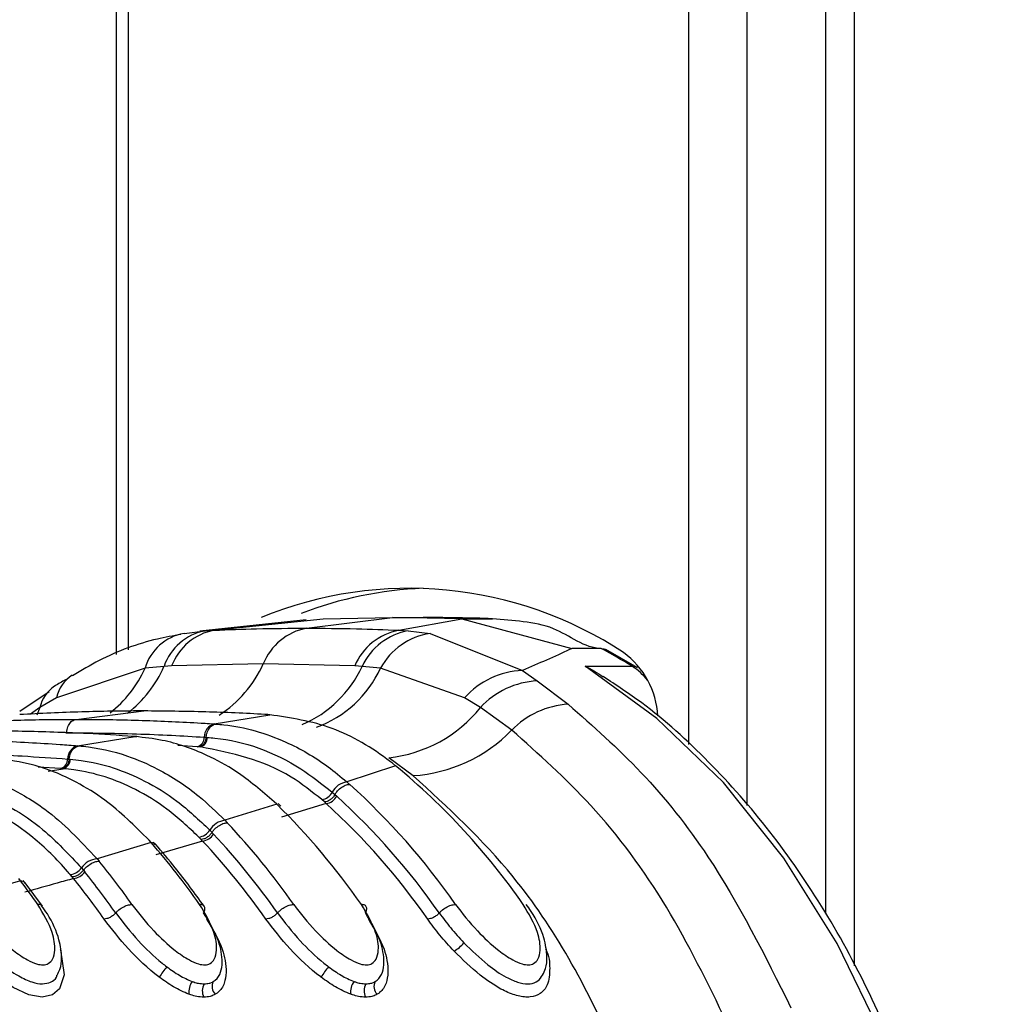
# Model space of a CAD drawing. Header units: millimetres. Extents: x 10 to 10348, y 8 to 8288.
# Tile 30 of 129: x 3560 to 3584, y 2829 to 2852. Entities that reach past the tile are written whole.
import ezdxf

# ---------------------------------------------------------------- set-up
doc = ezdxf.new("R2010")
doc.units = ezdxf.units.MM
doc.layers.add('COMPONENT_GEOMETRY', color=7, linetype='Continuous')
doc.styles.add('SLDTEXTSTYLE0', font='TXT', dxfattribs={"width": 0.75})
doc.dimstyles.new('SLDDIMSTYLE1', dxfattribs={"dimtxt": 75, "dimasz": 3.302, "dimexe": 0, "dimexo": 0.0625, "dimgap": 18.75, "dimtad": 0, "dimtih": 1, "dimtoh": 1, "dimdec": 0, "dimrnd": 1e-09, "dimzin": 12, "dimdsep": 46, "dimtxsty": 'SLDTEXTSTYLE0', "dimsah": 1, "dimcen": 0.09, "dimadec": 0, "dimazin": 3, "dimtfac": 1, "dimtdec": 0, "dimtofl": 0, "dimtmove": 0, "dimatfit": 3, "dimfxl": 1, "dimfrac": 2, "dimtolj": 1, "dimtzin": 12, "dimarcsym": 0})

# ---------------------------------------------------------------- blocks, each defined once
blk = doc.blocks.new('_D_6')
at = {"layer": 'COMPONENT_GEOMETRY', "color": 7}
for p, q in [((6592.367, 3169.161), (6314.849, 3169.161)), ((6318.024, 3169.161), (6318.024, 2018.737)), ((6318.024, 749.251), (6318.024, 1899.675)), ((3149.538, 749.251), (6321.199, 749.251))]:
    blk.add_line(p, q, dxfattribs=at)
for points in [[(6318.024, 3169.161), (6317.516, 3165.859), (6318.532, 3165.859)], [(6318.024, 749.251), (6318.532, 752.553), (6317.516, 752.553)]]:
    blk.add_solid(points, dxfattribs=at)
at = {"layer": 'COMPONENT_GEOMETRY', "color": 7, "insert": (6207.191, 1996.355), "char_height": 75, "attachment_point": 1, "style": 'SLDTEXTSTYLE0'}
blk.add_mtext('2420', dxfattribs=at)

msp = doc.modelspace()

# ---------------------------------------------------------------- linework, layer by layer
at = {"color": 7, "linetype": 'Continuous', "lineweight": 25}
for p, q in [((3562.372, 3086.431), (3562.372, 2837.22)), ((3579.422, 3086.431), (3579.422, 2831.012)), ((3566.946, 2838.049), (3564.385, 2837.774)), ((3564.73, 2837.8), (3567.348, 2838.077)), ((3566.951, 2837.848), (3569.016, 2838.104)), ((3567.348, 2838.077), (3569.016, 2838.104)), ((3570.684, 2838.077), (3569.016, 2838.104)), ((3569.016, 2838.104), (3569.754, 2838.104)), ((3569.17, 2837.8), (3570.684, 2838.077)), ((3570.684, 2838.077), (3573.328, 2837.36)), ((3570.685, 2838.077), (3571.422, 2838.077)), ((3564.006, 2837.72), (3564.517, 2837.787)), ((3564.517, 2837.787), (3564.73, 2837.8)), ((3569.17, 2837.8), (3569.397, 2837.787)), ((3569.397, 2837.787), (3569.921, 2837.72)), ((3569.921, 2837.72), (3572.139, 2836.83)), ((3574.035, 2837.36), (3573.328, 2837.36)), ((3574.897, 2836.9), (3574.145, 2837.333)), ((3565.909, 2836.989), (3563.708, 2836.942)), ((3568.108, 2836.942), (3565.909, 2836.989)), ((3563.069, 2836.886), (3560.943, 2836.178)), ((3563.525, 2836.931), (3563.069, 2836.886)), ((3563.708, 2836.942), (3563.525, 2836.931)), ((3568.289, 2836.931), (3568.108, 2836.942)), ((3568.729, 2836.886), (3568.289, 2836.931)), ((3570.749, 2836.178), (3568.729, 2836.886)), ((3572.139, 2836.83), (3572.495, 2836.582)), ((3573.645, 2836.933), (3574.776, 2836.933)), ((3572.495, 2836.582), (3573.239, 2836.02)), ((3560.766, 2836.322), (3560.061, 2835.844)), ((3560.943, 2836.178), (3560.54, 2835.941)), ((3571.131, 2835.941), (3570.749, 2836.178)), ((3561.41, 2835.657), (3563.039, 2835.859)), ((3571.882, 2835.398), (3571.131, 2835.941)), ((3564.73, 2835.548), (3566.068, 2835.768)), ((3566.068, 2835.768), (3566.021, 2835.771)), ((3564.73, 2835.548), (3564.774, 2835.545)), ((3561.447, 2835.024), (3562.834, 2835.243)), ((3562.834, 2835.243), (3562.795, 2835.246)), ((3562.868, 2835.242), (3562.829, 2835.244)), ((3562.834, 2835.243), (3562.868, 2835.244)), ((3564.494, 2835.228), (3564.537, 2835.225)), ((3564.537, 2835.225), (3564.565, 2835.223)), ((3561.447, 2835.024), (3561.484, 2835.021)), ((3564.368, 2834.997), (3564.326, 2834.999)), ((3564.398, 2834.995), (3564.369, 2834.997)), ((3561.21, 2834.704), (3561.246, 2834.701)), ((3561.246, 2834.701), (3561.27, 2834.699)), ((3569.513, 2834.303), (3568.932, 2834.735)), ((3561.076, 2834.472), (3561.04, 2834.475)), ((3561.101, 2834.47), (3561.076, 2834.472)), ((3569.092, 2834.541), (3567.921, 2834.154)), ((3569.092, 2834.541), (3569.017, 2834.6)), ((3567.921, 2834.154), (3567.987, 2834.095)), ((3566.236, 2833.616), (3566.174, 2833.676)), ((3567.381, 2833.672), (3567.318, 2833.727)), ((3567.424, 2833.633), (3567.381, 2833.672)), ((3567.568, 2833.906), (3567.633, 2833.849)), ((3567.633, 2833.849), (3567.678, 2833.809)), ((3566.236, 2833.616), (3564.99, 2833.23)), ((3566.336, 2833.571), (3566.273, 2833.631)), ((3567.424, 2833.633), (3566.353, 2833.302)), ((3564.99, 2833.23), (3565.046, 2833.171)), ((3564.624, 2832.995), (3564.679, 2832.938)), ((3563.218, 2832.693), (3563.165, 2832.752)), ((3564.453, 2832.731), (3563.328, 2832.401)), ((3564.417, 2832.77), (3564.364, 2832.825)), ((3564.453, 2832.731), (3564.417, 2832.77)), ((3564.678, 2832.938), (3564.716, 2832.898)), ((3563.218, 2832.693), (3561.918, 2832.307)), ((3563.321, 2832.644), (3563.268, 2832.703)), ((3561.918, 2832.307), (3561.966, 2832.249)), ((3561.54, 2832.085), (3561.587, 2832.028)), ((3561.587, 2832.028), (3561.619, 2831.988)), ((3560.079, 2831.772), (3560.033, 2831.831)), ((3560.185, 2831.72), (3560.138, 2831.78)), ((3561.317, 2831.87), (3561.271, 2831.925)), ((3561.348, 2831.831), (3561.317, 2831.87)), ((3560.079, 2831.772), (3558.737, 2831.387)), ((3560.602, 2831.163), (3560.189, 2831.727))]:
    msp.add_line(p, q, dxfattribs=at)
at = {"color": 8, "linetype": 'Continuous', "lineweight": 25}
for p, q in [((3562.665, 3086.431), (3562.665, 2837.328)), ((3576.137, 2835.055), (3576.137, 3086.431)), ((3577.532, 3086.431), (3577.532, 2833.588)), ((3580.113, 3086.431), (3580.113, 2829.73)), ((3560.54, 2835.941), (3560.312, 2835.782)), ((3560.54, 2835.941), (3560.471, 2835.759)), ((3561.166, 2835.336), (3561.185, 2835.336)), ((3564.326, 2834.999), (3563.854, 2835.027)), ((3561.04, 2834.475), (3560.497, 2834.511)), ((3560.74, 2834.414), (3561.101, 2834.47))]:
    msp.add_line(p, q, dxfattribs=at)
at = {"color": 7, "linetype": 'Continuous', "lineweight": 25, "flags": 128}
for points in [[(3574.035, 2837.36), (3574.101, 2837.351), (3574.146, 2837.333)], [(3582.798, 2820.327), (3582.36, 2822.997), (3581.692, 2825.571), (3580.803, 2828.007), (3579.709, 2830.27), (3578.424, 2832.323), (3576.97, 2834.136), (3575.369, 2835.681), (3573.645, 2836.933)]]:
    msp.add_lwpolyline(points, dxfattribs=at)
at = {"color": 8, "linetype": 'Continuous', "lineweight": 25, "flags": 128}
for points in [[(3574.776, 2836.933), (3574.842, 2836.924), (3574.897, 2836.9)], [(3561.032, 2830.134), (3561.039, 2830.12), (3561.125, 2829.515), (3561.012, 2829.177), (3560.841, 2829.033), (3560.594, 2828.98), (3560.279, 2829.034), (3559.896, 2829.209), (3559.395, 2829.561), (3558.79, 2830.13), (3558.195, 2830.856), (3558.195, 2830.856)]]:
    msp.add_lwpolyline(points, dxfattribs=at)
at = {"color": 7, "linetype": 'Continuous', "lineweight": 25}
for centre, radius, start, end in [((3569.42, 2829.446), 9.362, 56.6123, 112.3671), ((3570.144, 2829.484), 9.332, 92.3945, 110.8589), ((3564.199, 2836.56), 1.176, 99.4224, 163.8824), ((3564.762, 2836.5), 1.31, 100.7907, 160.7725), ((3564.994, 2836.449), 1.377, 101.0306, 159.0177), ((3567.224, 2836.456), 1.419, 101.0818, 157.9218), ((3569.451, 2836.366), 1.461, 101.105, 156.8088), ((3569.666, 2836.294), 1.517, 100.1909, 155.1499), ((3570.155, 2836.117), 1.62, 98.306, 151.6457), ((3567.661, 2825.44), 13.517, 58.2385, 61.8652), ((3573.396, 2835.643), 2, 2.7525, 54.0313), ((3572.209, 2834.872), 1.958, 92.0498, 138.1989), ((3572.594, 2834.599), 1.985, 92.8654, 137.4786), ((3568.566, 2838.011), 3.297, 276.3797, 321.1023), ((3573.368, 2833.948), 2.076, 93.553, 135.7101), ((3564.821, 2835.234), 0.327, 106.2486, 181.0603), ((3569.28, 2837.917), 3.621, 273.693, 315.9255), ((3564.26, 2835.224), 0.234, 286.2515, 1.0607), ((3564.332, 2835.219), 0.234, 286.4014, 1.0508), ((3561.539, 2834.707), 0.33, 106.2021, 180.635), ((3560.974, 2834.701), 0.235, 286.2095, 0.6289), ((3561.035, 2834.696), 0.235, 286.3328, 0.6335), ((3558.562, 2821.774), 16.549, 34.7566, 50.4838), ((3567.983, 2833.691), 0.467, 97.5945, 152.664), ((3556.651, 2821.539), 16.917, 34.8631, 47.9247), ((3567.272, 2834.055), 0.331, 277.9537, 333.2539), ((3567.381, 2833.966), 0.335, 277.3497, 332.0957), ((3556.433, 2821.45), 16.709, 34.8711, 47.7023), ((3554.093, 2821.301), 17.295, 34.9505, 45.4049), ((3556.295, 2821.401), 16.537, 34.871, 47.7028), ((3565.052, 2832.731), 0.503, 97, 148.3545), ((3564.318, 2833.179), 0.356, 277.2934, 328.9141), ((3552.204, 2821.095), 17.628, 35.0102, 43.24), ((3564.41, 2833.09), 0.361, 276.7825, 327.8345), ((3551.86, 2820.968), 17.233, 35.0152, 43.0491), ((3551.992, 2821.012), 17.412, 35.0152, 43.0489), ((3549.663, 2820.882), 17.979, 35.057, 41.0678), ((3563.227, 2832.558), 0.135, 43.4382, 94.1851), ((3561.978, 2831.771), 0.54, 96.4413, 144.3859), ((3561.226, 2832.305), 0.383, 276.7149, 324.9059), ((3547.771, 2820.684), 18.31, 35.0883, 39.1716), ((3561.306, 2832.217), 0.388, 276.2327, 323.9118), ((3547.446, 2820.572), 17.89, 35.0895, 39.0041), ((3547.577, 2820.615), 18.07, 35.0889, 39.0046), ((3545.249, 2820.494), 18.631, 35.1062, 37.2513), ((3560.091, 2831.642), 0.13, 40.8026, 95.2297), ((3570.086, 2830.828), 0.846, 299.0281, 320.0749), ((3565.289, 2828.286), 2.214, 140.0026, 147.9823), ((3569.176, 2828.287), 2.213, 139.9997, 147.9852), ((3564.559, 2829.099), 0.439, 144.1898, 186.4601), ((3564.774, 2829.133), 0.329, 149.5578, 207.6784), ((3564.95, 2829.235), 0.269, 153.8424, 224.2906), ((3568.448, 2829.099), 0.439, 144.1915, 186.4602), ((3568.663, 2829.133), 0.329, 149.5562, 207.68), ((3568.839, 2829.235), 0.269, 153.8433, 224.2877)]:
    msp.add_arc(centre, radius, start, end, dxfattribs=at)
at = {"color": 8, "linetype": 'Continuous', "lineweight": 25}
for centre, radius, start, end in [((3563.301, 2838.163), 2.86, 302.877, 335.7717), ((3560.457, 2838.064), 2.865, 308.1816, 335.7309), ((3560.901, 2838.073), 2.861, 307.6869, 336.4855), ((3565.745, 2838.113), 2.805, 293.1032, 335.087), ((3566.25, 2838.031), 2.731, 290.1271, 335.2181), ((3573.97, 2835.669), 1.499, 38.1764, 57.4911), ((3561.788, 2835.995), 0.865, 122.7716, 167.7821), ((3561.379, 2835.744), 0.861, 124.5344, 166.7652)]:
    msp.add_arc(centre, radius, start, end, dxfattribs=at)
at = {"color": 7, "linetype": 'Continuous', "lineweight": 25}
for points, knots in [([(3571.422, 2838.077), (3571.147, 2838.085), (3570.732, 2838.096), (3570.175, 2838.103), (3569.895, 2838.104), (3569.754, 2838.104)], [0, 0, 0, 0, 0.495025, 0.747513, 1, 1, 1, 1]), ([(3574.035, 2837.36), (3574.035, 2837.36), (3573.637, 2837.36), (3573.048, 2837.87), (3572.16, 2838.014), (3571.668, 2838.056), (3571.422, 2838.077)], [0, 0, 0, 0, 0.000015, 0.446659, 0.723309, 1, 1, 1, 1]), ([(3563.933, 2837.698), (3563.743, 2837.664), (3563.069, 2837.543), (3562.186, 2837.219), (3561.539, 2836.833), (3561.329, 2836.707)], [0, 0, 0, 0, 0.208883, 0.742389, 1, 1, 1, 1]), ([(3564.73, 2837.8), (3565.07, 2837.813), (3565.81, 2837.842), (3566.55, 2837.846), (3566.951, 2837.848)], [0, 0, 0, 0, 0.458483, 1, 1, 1, 1]), ([(3566.951, 2837.848), (3567.352, 2837.846), (3568.092, 2837.842), (3568.831, 2837.813), (3569.17, 2837.8)], [0, 0, 0, 0, 0.541517, 1, 1, 1, 1]), ([(3573.328, 2837.36), (3573.309, 2837.351), (3572.945, 2837.177), (3572.532, 2836.999), (3572.139, 2836.83)], [0, 0, 0, 0, 0.050351, 1, 1, 1, 1]), ([(3573.645, 2836.933), (3573.647, 2836.932), (3573.802, 2836.871), (3573.942, 2836.775), (3574.079, 2836.681)], [0, 0, 0, 0, 0.018249, 1, 1, 1, 1]), ([(3561.195, 2836.625), (3561.104, 2836.579), (3561, 2836.526), (3560.904, 2836.462), (3560.891, 2836.453)], [0, 0, 0, 0, 0.866295, 1, 1, 1, 1]), ([(3582.976, 2820.298), (3582.915, 2820.756), (3582.74, 2822.081), (3582.28, 2824.223), (3581.533, 2826.66), (3580.579, 2828.955), (3579.435, 2831.076), (3578.116, 2832.993), (3576.638, 2834.668), (3575.28, 2835.896), (3574.393, 2836.481), (3574.082, 2836.687)], [0, 0, 0, 0, 0.065368, 0.189196, 0.313117, 0.437082, 0.561088, 0.685113, 0.809103, 0.932978, 1, 1, 1, 1]), ([(3563.039, 2835.859), (3563.015, 2835.859), (3562.518, 2835.858), (3561.523, 2835.845), (3560.553, 2835.796), (3560.056, 2835.771)], [0, 0, 0, 0, 0.024033, 0.499895, 1, 1, 1, 1]), ([(3566.021, 2835.771), (3565.997, 2835.772), (3565.5, 2835.801), (3564.506, 2835.846), (3563.536, 2835.854), (3563.039, 2835.859)], [0, 0, 0, 0, 0.024244, 0.500106, 1, 1, 1, 1]), ([(3573.239, 2836.02), (3573.837, 2835.494), (3575.043, 2834.432), (3576.927, 2832.068), (3577.968, 2829.982), (3578.596, 2828.725)], [0, 0, 0, 0, 0.28064, 0.566731, 1, 1, 1, 1]), ([(3558.091, 2835.548), (3558.164, 2835.553), (3558.71, 2835.588), (3559.729, 2835.636), (3560.763, 2835.656), (3561.323, 2835.657), (3561.41, 2835.657)], [0, 0, 0, 0, 0.0661, 0.493687, 0.921273, 1, 1, 1, 1]), ([(3561.185, 2835.336), (3561.188, 2835.363), (3561.195, 2835.434), (3561.238, 2835.539), (3561.314, 2835.629), (3561.378, 2835.648), (3561.41, 2835.657)], [0, 0, 0, 0, 0.161045, 0.440719, 0.72036, 1, 1, 1, 1]), ([(3561.41, 2835.657), (3561.498, 2835.657), (3562.058, 2835.656), (3563.092, 2835.636), (3564.111, 2835.588), (3564.657, 2835.553), (3564.73, 2835.548)], [0, 0, 0, 0, 0.078728, 0.506313, 0.933899, 1, 1, 1, 1]), ([(3569.017, 2834.6), (3569.001, 2834.613), (3568.542, 2834.968), (3567.579, 2835.539), (3566.572, 2835.692), (3566.068, 2835.768)], [0, 0, 0, 0, 0.018269, 0.50941, 1, 1, 1, 1]), ([(3562.795, 2835.246), (3562.424, 2835.271), (3561.817, 2835.311), (3560.702, 2835.357), (3559.858, 2835.376), (3559.25, 2835.377), (3559.15, 2835.377)], [0, 0, 0, 0, 0.305522, 0.500162, 0.917082, 1, 1, 1, 1]), ([(3561.185, 2835.336), (3561.744, 2835.331), (3562.585, 2835.323), (3563.688, 2835.277), (3564.232, 2835.244), (3564.494, 2835.228)], [0, 0, 0, 0, 0.50631, 0.762623, 1, 1, 1, 1]), ([(3564.537, 2835.225), (3564.54, 2835.251), (3564.551, 2835.322), (3564.597, 2835.427), (3564.677, 2835.518), (3564.742, 2835.536), (3564.774, 2835.545)], [0, 0, 0, 0, 0.161006, 0.44066, 0.720321, 1, 1, 1, 1]), ([(3564.774, 2835.545), (3564.838, 2835.54), (3565.407, 2835.491), (3566.333, 2835.223), (3567.305, 2834.664), (3567.771, 2834.278), (3567.921, 2834.154)], [0, 0, 0, 0, 0.058111, 0.513481, 0.843245, 1, 1, 1, 1]), ([(3577.055, 2828.37), (3576.592, 2829.319), (3575.654, 2831.242), (3573.889, 2833.614), (3572.53, 2834.821), (3571.882, 2835.398)], [0, 0, 0, 0, 0.336897, 0.683326, 1, 1, 1, 1]), ([(3557.521, 2835.176), (3557.945, 2835.173), (3558.606, 2835.168), (3559.775, 2835.13), (3560.66, 2835.083), (3561.308, 2835.034), (3561.447, 2835.024)], [0, 0, 0, 0, 0.32369, 0.504431, 0.893531, 1, 1, 1, 1]), ([(3566.174, 2833.676), (3565.873, 2833.934), (3565.357, 2834.376), (3564.45, 2834.867), (3563.634, 2835.153), (3563.051, 2835.219), (3562.834, 2835.243)], [0, 0, 0, 0, 0.2961475, 0.5072992, 0.8165272, 1, 1, 1, 1]), ([(3564.537, 2835.225), (3564.532, 2835.196), (3564.523, 2835.139), (3564.483, 2835.066), (3564.431, 2835.013), (3564.39, 2835.002), (3564.369, 2834.997)], [0, 0, 0, 0, 0.249998, 0.500022, 0.749991, 1, 1, 1, 1]), ([(3564.565, 2835.223), (3564.626, 2835.218), (3565.397, 2835.152), (3566.452, 2834.787), (3567.32, 2834.101), (3567.568, 2833.906)], [0, 0, 0, 0, 0.058019, 0.731528, 1, 1, 1, 1]), ([(3557.296, 2834.855), (3557.955, 2834.848), (3558.896, 2834.838), (3560.2, 2834.775), (3560.846, 2834.73), (3561.21, 2834.704)], [0, 0, 0, 0, 0.504425, 0.721113, 1, 1, 1, 1]), ([(3561.246, 2834.701), (3561.249, 2834.727), (3561.26, 2834.798), (3561.307, 2834.903), (3561.387, 2834.993), (3561.452, 2835.012), (3561.485, 2835.021)], [0, 0, 0, 0, 0.161031, 0.440681, 0.720337, 1, 1, 1, 1]), ([(3561.484, 2835.021), (3561.516, 2835.018), (3561.907, 2834.982), (3562.546, 2834.839), (3563.484, 2834.432), (3564.278, 2833.919), (3564.786, 2833.428), (3564.99, 2833.23)], [0, 0, 0, 0, 0.0249802, 0.3117518, 0.510884, 0.8034053, 1, 1, 1, 1]), ([(3567.318, 2833.727), (3567.077, 2833.919), (3566.18, 2834.635), (3565.15, 2834.843), (3564.398, 2834.995)], [0, 0, 0, 0, 0.268951, 1, 1, 1, 1]), ([(3563.165, 2832.752), (3562.82, 2833.095), (3562.269, 2833.641), (3561.316, 2834.224), (3560.44, 2834.589), (3559.786, 2834.679), (3559.495, 2834.719)], [0, 0, 0, 0, 0.316583, 0.505351, 0.78008, 1, 1, 1, 1]), ([(3561.246, 2834.701), (3561.241, 2834.672), (3561.231, 2834.614), (3561.191, 2834.542), (3561.138, 2834.489), (3561.097, 2834.478), (3561.076, 2834.472)], [0, 0, 0, 0, 0.250011, 0.49998, 0.749984, 1, 1, 1, 1]), ([(3561.27, 2834.699), (3561.358, 2834.69), (3561.966, 2834.628), (3562.846, 2834.332), (3563.872, 2833.704), (3564.366, 2833.238), (3564.624, 2832.995)], [0, 0, 0, 0, 0.073597, 0.507112, 0.742765, 1, 1, 1, 1]), ([(3558.105, 2834.497), (3558.204, 2834.486), (3558.661, 2834.434), (3559.36, 2834.236), (3560.107, 2833.868), (3560.961, 2833.319), (3561.512, 2832.737), (3561.918, 2832.307)], [0, 0, 0, 0, 0.07106, 0.328707, 0.508594, 0.637825, 1, 1, 1, 1]), ([(3564.364, 2832.825), (3564.112, 2833.061), (3563.631, 2833.513), (3562.633, 2834.121), (3561.777, 2834.404), (3561.186, 2834.462), (3561.101, 2834.47)], [0, 0, 0, 0, 0.257471, 0.493196, 0.926487, 1, 1, 1, 1]), ([(3557.886, 2834.175), (3557.955, 2834.168), (3558.626, 2834.096), (3559.569, 2833.754), (3560.713, 2832.976), (3561.239, 2832.409), (3561.54, 2832.085)], [0, 0, 0, 0, 0.051672, 0.505067, 0.717511, 1, 1, 1, 1]), ([(3574.366, 2827.732), (3574.011, 2828.472), (3573.293, 2829.964), (3571.717, 2832.283), (3570.344, 2833.542), (3569.513, 2834.303)], [0, 0, 0, 0, 0.279345, 0.564006, 1, 1, 1, 1]), ([(3561.271, 2831.925), (3561.25, 2831.95), (3560.969, 2832.283), (3560.436, 2832.797), (3559.295, 2833.605), (3558.368, 2833.806), (3557.716, 2833.947)], [0, 0, 0, 0, 0.021195, 0.282969, 0.495587, 1, 1, 1, 1]), ([(3567.633, 2833.849), (3567.647, 2833.87), (3567.685, 2833.93), (3567.771, 2834.014), (3567.884, 2834.082), (3567.953, 2834.091), (3567.987, 2834.095)], [0, 0, 0, 0, 0.161268, 0.440838, 0.720434, 1, 1, 1, 1]), ([(3567.633, 2833.849), (3567.617, 2833.825), (3567.584, 2833.777), (3567.518, 2833.719), (3567.446, 2833.68), (3567.403, 2833.675), (3567.381, 2833.672)], [0, 0, 0, 0, 0.249977, 0.499995, 0.750013, 1, 1, 1, 1]), ([(3564.678, 2832.938), (3564.694, 2832.958), (3564.735, 2833.014), (3564.826, 2833.094), (3564.942, 2833.159), (3565.012, 2833.167), (3565.046, 2833.171)], [0, 0, 0, 0, 0.161213, 0.440835, 0.720413, 1, 1, 1, 1]), ([(3564.678, 2832.938), (3564.661, 2832.915), (3564.626, 2832.869), (3564.556, 2832.815), (3564.483, 2832.777), (3564.439, 2832.772), (3564.417, 2832.77)], [0, 0, 0, 0, 0.250024, 0.500015, 0.750012, 1, 1, 1, 1]), ([(3564.491, 2831.163), (3564.262, 2831.478), (3563.887, 2831.994), (3563.483, 2832.467), (3563.325, 2832.651)], [0, 0, 0, 0, 0.609912, 1, 1, 1, 1]), ([(3561.587, 2832.028), (3561.568, 2832.007), (3561.531, 2831.964), (3561.459, 2831.912), (3561.383, 2831.877), (3561.339, 2831.872), (3561.317, 2831.87)], [0, 0, 0, 0, 0.250027, 0.499987, 0.750015, 1, 1, 1, 1]), ([(3561.587, 2832.028), (3561.603, 2832.048), (3561.647, 2832.101), (3561.742, 2832.176), (3561.861, 2832.237), (3561.931, 2832.245), (3561.966, 2832.249)], [0, 0, 0, 0, 0.161186, 0.44079, 0.720409, 1, 1, 1, 1]), ([(3561.348, 2831.831), (3561.218, 2831.794), (3560.832, 2831.685), (3560.442, 2831.575), (3560.183, 2831.502)], [0, 0, 0, 0, 0.336525, 1, 1, 1, 1]), ([(3558.864, 2831.209), (3559.03, 2830.995), (3559.324, 2830.613), (3559.822, 2830.15), (3560.2, 2829.886), (3560.451, 2829.772), (3560.627, 2829.746), (3560.763, 2829.785), (3560.866, 2829.904), (3560.92, 2830.152), (3560.852, 2830.601), (3560.626, 2830.982), (3560.491, 2831.209)], [0, 0, 0, 0, 0.181551, 0.323795, 0.408852, 0.462297, 0.504185, 0.545984, 0.600558, 0.677304, 0.807905, 1, 1, 1, 1]), ([(3560.596, 2831.159), (3560.59, 2831.171), (3560.571, 2831.202), (3560.522, 2831.206), (3560.491, 2831.209)], [0, 0, 0, 0, 0.363503, 1, 1, 1, 1]), ([(3560.956, 2829.508), (3560.98, 2829.553), (3561.051, 2829.685), (3561.075, 2829.974), (3561.006, 2830.418), (3560.821, 2830.852), (3560.629, 2831.113), (3560.582, 2831.178)], [0, 0, 0, 0, 0.085377, 0.248772, 0.504091, 0.876386, 1, 1, 1, 1]), ([(3562.363, 2831.003), (3562.38, 2831.021), (3562.427, 2831.07), (3562.526, 2831.14), (3562.648, 2831.197), (3562.718, 2831.205), (3562.754, 2831.209)], [0, 0, 0, 0, 0.161103, 0.440723, 0.720357, 1, 1, 1, 1]), ([(3562.754, 2831.209), (3562.919, 2830.995), (3563.214, 2830.613), (3563.711, 2830.15), (3564.089, 2829.886), (3564.34, 2829.772), (3564.516, 2829.746), (3564.652, 2829.785), (3564.755, 2829.904), (3564.809, 2830.152), (3564.741, 2830.601), (3564.515, 2830.982), (3564.38, 2831.209)], [0, 0, 0, 0, 0.181551, 0.323795, 0.408852, 0.462296, 0.504185, 0.545985, 0.600558, 0.677304, 0.807905, 1, 1, 1, 1]), ([(3564.478, 2831.003), (3564.486, 2831.021), (3564.509, 2831.07), (3564.511, 2831.14), (3564.469, 2831.197), (3564.41, 2831.205), (3564.38, 2831.209)], [0, 0, 0, 0, 0.161098, 0.440726, 0.720358, 1, 1, 1, 1]), ([(3566.252, 2831.003), (3566.27, 2831.021), (3566.317, 2831.07), (3566.415, 2831.14), (3566.537, 2831.197), (3566.608, 2831.205), (3566.643, 2831.209)], [0, 0, 0, 0, 0.161103, 0.440723, 0.720357, 1, 1, 1, 1]), ([(3566.643, 2831.209), (3566.808, 2830.995), (3567.103, 2830.613), (3567.6, 2830.15), (3567.978, 2829.886), (3568.23, 2829.772), (3568.405, 2829.746), (3568.541, 2829.785), (3568.645, 2829.904), (3568.698, 2830.152), (3568.63, 2830.601), (3568.404, 2830.982), (3568.269, 2831.209)], [0, 0, 0, 0, 0.181551, 0.323795, 0.408852, 0.462297, 0.504185, 0.545984, 0.600558, 0.677304, 0.807905, 1, 1, 1, 1]), ([(3568.367, 2831.003), (3568.375, 2831.021), (3568.399, 2831.07), (3568.4, 2831.14), (3568.358, 2831.197), (3568.299, 2831.205), (3568.269, 2831.209)], [0, 0, 0, 0, 0.161103, 0.440723, 0.720357, 1, 1, 1, 1]), ([(3570.141, 2831.003), (3570.159, 2831.021), (3570.206, 2831.07), (3570.304, 2831.14), (3570.427, 2831.197), (3570.497, 2831.205), (3570.532, 2831.209)], [0, 0, 0, 0, 0.161103, 0.440723, 0.720357, 1, 1, 1, 1]), ([(3570.532, 2831.209), (3570.697, 2830.995), (3570.992, 2830.613), (3571.489, 2830.15), (3571.867, 2829.886), (3572.119, 2829.772), (3572.294, 2829.746), (3572.43, 2829.785), (3572.534, 2829.903), (3572.587, 2830.151), (3572.519, 2830.601), (3572.293, 2830.982), (3572.158, 2831.209)], [0, 0, 0, 0, 0.181495, 0.323764, 0.408831, 0.462283, 0.504171, 0.545966, 0.600529, 0.677267, 0.807826, 1, 1, 1, 1]), ([(3572.626, 2829.51), (3572.651, 2829.561), (3572.723, 2829.702), (3572.742, 2830.006), (3572.66, 2830.464), (3572.46, 2830.899), (3572.272, 2831.153), (3572.231, 2831.208)], [0, 0, 0, 0, 0.094055, 0.259838, 0.522332, 0.896084, 1, 1, 1, 1]), ([(3558.474, 2831.003), (3558.649, 2830.775), (3558.967, 2830.362), (3559.522, 2829.836), (3559.984, 2829.501), (3560.338, 2829.334), (3560.609, 2829.284), (3560.807, 2829.334), (3560.926, 2829.415), (3560.948, 2829.494), (3560.952, 2829.51)], [0, 0, 0, 0, 0.2555283, 0.463412, 0.6109344, 0.7144471, 0.8020001, 0.8871081, 0.9762889, 1, 1, 1, 1]), ([(3562.363, 2831.003), (3562.344, 2830.983), (3562.304, 2830.943), (3562.229, 2830.895), (3562.151, 2830.862), (3562.107, 2830.858), (3562.084, 2830.856)], [0, 0, 0, 0, 0.249977, 0.500012, 0.750007, 1, 1, 1, 1]), ([(3563.411, 2829.46), (3563.408, 2829.462), (3563.142, 2829.666), (3562.636, 2830.137), (3562.268, 2830.617), (3562.084, 2830.856)], [0, 0, 0, 0, 0.005036, 0.503598, 1, 1, 1, 1]), ([(3562.363, 2831.003), (3562.535, 2830.779), (3562.853, 2830.366), (3563.31, 2829.929), (3563.554, 2829.739), (3563.592, 2829.71)], [0, 0, 0, 0, 0.500692, 0.922782, 1, 1, 1, 1]), ([(3564.708, 2829.354), (3564.725, 2829.365), (3564.809, 2829.419), (3564.935, 2829.632), (3564.932, 2829.973), (3564.805, 2830.46), (3564.615, 2830.775), (3564.478, 2831.003)], [0, 0, 0, 0, 0.041439, 0.201296, 0.49918, 0.637273, 1, 1, 1, 1]), ([(3564.547, 2830.856), (3564.694, 2830.612), (3564.897, 2830.275), (3565.03, 2829.747), (3565.027, 2829.365), (3564.878, 2829.125), (3564.778, 2829.061), (3564.757, 2829.047)], [0, 0, 0, 0, 0.350819, 0.485426, 0.783989, 0.954199, 1, 1, 1, 1]), ([(3566.252, 2831.003), (3566.233, 2830.983), (3566.193, 2830.943), (3566.118, 2830.895), (3566.04, 2830.862), (3565.996, 2830.858), (3565.974, 2830.856)], [0, 0, 0, 0, 0.249986, 0.500009, 0.750006, 1, 1, 1, 1]), ([(3567.3, 2829.46), (3567.297, 2829.462), (3567.031, 2829.666), (3566.525, 2830.137), (3566.157, 2830.617), (3565.974, 2830.856)], [0, 0, 0, 0, 0.005036, 0.5036, 1, 1, 1, 1]), ([(3566.252, 2831.003), (3566.425, 2830.779), (3566.742, 2830.366), (3567.199, 2829.929), (3567.444, 2829.739), (3567.481, 2829.71)], [0, 0, 0, 0, 0.500692, 0.922782, 1, 1, 1, 1]), ([(3568.597, 2829.354), (3568.614, 2829.365), (3568.698, 2829.419), (3568.824, 2829.632), (3568.821, 2829.973), (3568.694, 2830.46), (3568.504, 2830.775), (3568.367, 2831.003)], [0, 0, 0, 0, 0.041436, 0.201294, 0.49918, 0.637272, 1, 1, 1, 1]), ([(3568.437, 2830.856), (3568.583, 2830.612), (3568.786, 2830.275), (3568.919, 2829.747), (3568.916, 2829.365), (3568.767, 2829.125), (3568.667, 2829.061), (3568.646, 2829.047)], [0, 0, 0, 0, 0.3508186, 0.4854248, 0.7839893, 0.9541986, 1, 1, 1, 1]), ([(3570.141, 2831.003), (3570.122, 2830.983), (3570.082, 2830.943), (3570.007, 2830.895), (3569.929, 2830.862), (3569.885, 2830.858), (3569.863, 2830.856)], [0, 0, 0, 0, 0.249977, 0.500012, 0.750007, 1, 1, 1, 1]), ([(3570.497, 2830.088), (3570.379, 2830.216), (3570.145, 2830.472), (3569.957, 2830.728), (3569.863, 2830.856)], [0, 0, 0, 0, 0.5001874, 1, 1, 1, 1]), ([(3570.141, 2831.003), (3570.229, 2830.883), (3570.406, 2830.643), (3570.625, 2830.404), (3570.735, 2830.285)], [0, 0, 0, 0, 0.5001185, 1, 1, 1, 1]), ([(3570.735, 2830.285), (3570.921, 2830.101), (3571.234, 2829.793), (3571.693, 2829.478), (3572.024, 2829.329), (3572.215, 2829.296), (3572.38, 2829.305), (3572.527, 2829.354), (3572.591, 2829.458), (3572.623, 2829.511)], [0, 0, 0, 0, 0.291237, 0.489431, 0.611355, 0.727823, 0.757056, 0.878407, 1, 1, 1, 1]), ([(3563.592, 2829.71), (3563.692, 2829.637), (3563.892, 2829.491), (3564.099, 2829.401), (3564.203, 2829.356)], [0, 0, 0, 0, 0.500363, 1, 1, 1, 1]), ([(3567.481, 2829.71), (3567.581, 2829.637), (3567.781, 2829.491), (3567.988, 2829.401), (3568.092, 2829.356)], [0, 0, 0, 0, 0.500359, 1, 1, 1, 1]), ([(3564.123, 2829.05), (3563.999, 2829.103), (3563.758, 2829.207), (3563.525, 2829.377), (3563.411, 2829.46)], [0, 0, 0, 0, 0.511869, 1, 1, 1, 1]), ([(3568.012, 2829.05), (3567.888, 2829.103), (3567.647, 2829.207), (3567.414, 2829.377), (3567.3, 2829.46)], [0, 0, 0, 0, 0.511869, 1, 1, 1, 1]), ([(3564.203, 2829.356), (3564.215, 2829.352), (3564.266, 2829.334), (3564.366, 2829.307), (3564.446, 2829.302), (3564.49, 2829.3)], [0, 0, 0, 0, 0.121303, 0.507462, 1, 1, 1, 1]), ([(3564.49, 2829.3), (3564.531, 2829.302), (3564.604, 2829.307), (3564.671, 2829.333), (3564.702, 2829.35), (3564.708, 2829.354)], [0, 0, 0, 0, 0.4928036, 0.8970362, 1, 1, 1, 1]), ([(3568.092, 2829.356), (3568.104, 2829.352), (3568.156, 2829.334), (3568.255, 2829.307), (3568.335, 2829.302), (3568.379, 2829.3)], [0, 0, 0, 0, 0.121319, 0.507471, 1, 1, 1, 1]), ([(3568.379, 2829.3), (3568.42, 2829.302), (3568.493, 2829.307), (3568.56, 2829.333), (3568.591, 2829.35), (3568.597, 2829.354)], [0, 0, 0, 0, 0.4928036, 0.8970362, 1, 1, 1, 1]), ([(3564.483, 2828.98), (3564.426, 2828.983), (3564.326, 2828.989), (3564.201, 2829.023), (3564.138, 2829.045), (3564.123, 2829.05)], [0, 0, 0, 0, 0.496544, 0.880792, 1, 1, 1, 1]), ([(3564.757, 2829.047), (3564.749, 2829.043), (3564.711, 2829.022), (3564.626, 2828.989), (3564.534, 2828.983), (3564.483, 2828.98)], [0, 0, 0, 0, 0.101106, 0.503379, 1, 1, 1, 1]), ([(3568.372, 2828.98), (3568.315, 2828.983), (3568.215, 2828.989), (3568.091, 2829.023), (3568.027, 2829.045), (3568.012, 2829.05)], [0, 0, 0, 0, 0.4965596, 0.8808075, 1, 1, 1, 1]), ([(3568.646, 2829.047), (3568.638, 2829.043), (3568.6, 2829.022), (3568.515, 2828.989), (3568.423, 2828.983), (3568.372, 2828.98)], [0, 0, 0, 0, 0.101108, 0.503387, 1, 1, 1, 1])]:
    msp.add_open_spline(points, degree=3, knots=knots, dxfattribs=at)
at = {"color": 8, "linetype": 'Continuous', "lineweight": 25}
msp.add_open_spline([(3572.697, 2830.139), (3572.699, 2830.136), (3572.784, 2829.974), (3572.807, 2829.664), (3572.775, 2829.288), (3572.593, 2829.055), (3572.401, 2828.986), (3572.194, 2828.975), (3571.959, 2829.016), (3571.565, 2829.191), (3571.047, 2829.545), (3570.7, 2829.888), (3570.497, 2830.088)], degree=3, knots=[0, 0, 0, 0, 0.003131, 0.147219, 0.292361, 0.396462, 0.485579, 0.507364, 0.593615, 0.680419, 0.813551, 1, 1, 1, 1], dxfattribs=at)

# ---------------------------------------------------------------- dimensions: what is measured, and where the dimension line sits
at = {"layer": 'COMPONENT_GEOMETRY', "color": 7}
dim = msp.add_linear_dim(base=(6318.024, 749.251), p1=(6593.637, 3169.161), p2=(3148.268, 749.251), angle=90, dimstyle='SLDDIMSTYLE1', dxfattribs=at)
dim.commit()
dim.dimension.update_dxf_attribs({"geometry": '_D_6', "text_midpoint": (6318.024, 1959.206), "dimtype": 160})

doc.saveas('drawing.dxf')
